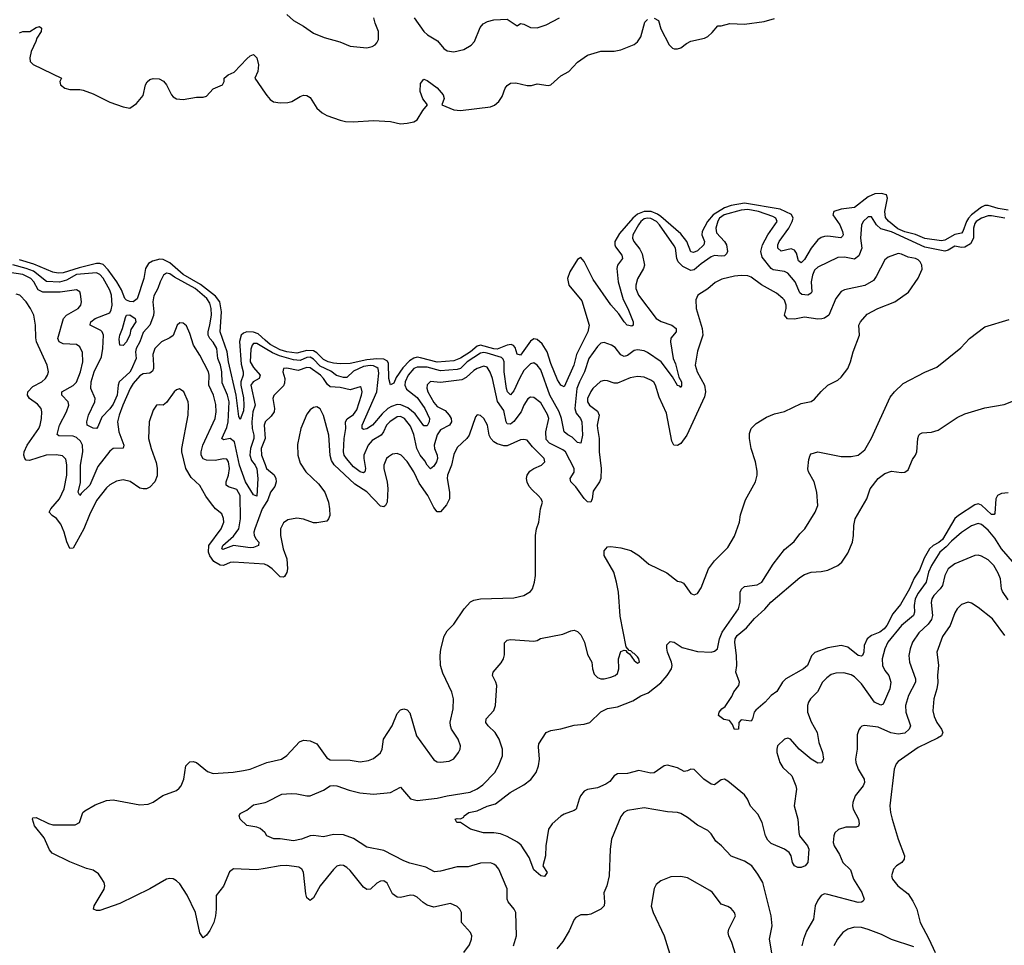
# Model space of a CAD drawing. Header units: inches. Extents: x 2001573 to 2220545, y 644482 to 846830.
# Tile 167 of 256: x 2078531 to 2084426, y 702074 to 707620. Entities that reach past the tile are written whole.
import ezdxf

# ---------------------------------------------------------------- set-up
doc = ezdxf.new("R2010")
doc.units = ezdxf.units.IN
doc.header["$MEASUREMENT"] = 0
doc.layers.add('C0770', color=7, linetype='Continuous')
doc.layers.add('C0780', color=7, linetype='Continuous')

msp = doc.modelspace()

# ---------------------------------------------------------------- linework, layer by layer
at = {"layer": 'C0770', "color": 5}
for points, elevation in [([(2078530, 707541.7), (2078550, 707548.8), (2078591.5, 707548.5), (2078630, 707573.1), (2078650, 707578.4), (2078662, 707570), (2078659.3, 707550), (2078632.7, 707510), (2078628, 707490), (2078600.3, 707430), (2078590.5, 707390.5), (2078592.7, 707370), (2078601.1, 707361.1), (2078611.6, 707351.6), (2078781, 707270), (2078771, 707250), (2078774.8, 707230), (2078801, 707210), (2078830, 707202.4), (2078890, 707201.6), (2078910, 707197.1), (2078970, 707174.9), (2079070, 707124.9), (2079150, 707097.1), (2079190, 707090.6), (2079230, 707117.3), (2079270, 707165.5), (2079284.4, 707230), (2079293.4, 707246.6), (2079310, 707260.9), (2079330, 707267.2), (2079364.9, 707265), (2079391.7, 707251.7), (2079410.3, 707230.3), (2079439.1, 707170), (2079450, 707157.3), (2079470, 707146), (2079510, 707141.3), (2079590, 707156.4), (2079630, 707156.4), (2079650, 707161.6), (2079690, 707204.9), (2079744, 707230), (2079754, 707250), (2079755.3, 707270), (2079779, 707290), (2079814.2, 707305.8), (2079890, 707386), (2079910, 707403.7), (2079930, 707410.5), (2079950, 707390.8), (2079959.6, 707350), (2079956.5, 707310), (2079938, 707270), (2080000, 707179.5)], 320), ([(2080000, 705649.9), (2079950, 705678.9), (2079930, 705679.4), (2079922, 705670), (2079913.9, 705646.1), (2079910.6, 705570), (2079930, 705536.1), (2079970.8, 705490), (2079964.6, 705470), (2079928, 705450), (2079914.7, 705430), (2079941.5, 705310), (2079926.4, 705270), (2079920.1, 705210), (2079921.8, 705170), (2079932.9, 705130), (2079932.3, 705110), (2079913, 705050), (2079907.9, 705010), (2079918.1, 704978.1), (2079940.9, 704950), (2079951, 704929), (2079956.6, 704870), (2079950, 704766), (2079930, 704773.6), (2079881.7, 704850), (2079846.1, 704950), (2079817.4, 705090), (2079790, 705110.3), (2079750, 705103.1), (2079741, 705110), (2079770, 705176.1), (2079779.6, 705210), (2079785.1, 705330), (2079775.2, 705370), (2079743.6, 705443.6), (2079741.9, 705510), (2079732.5, 705550), (2079716.1, 705590), (2079710.6, 705650), (2079690, 705688.6), (2079669.5, 705710), (2079659.9, 705730), (2079658.2, 705750), (2079670, 705792.4), (2079678.5, 705850), (2079677.3, 705890), (2079670, 705922.4), (2079650.7, 705950), (2079581.2, 706010), (2079457.2, 706077.2), (2079430, 706096.9), (2079410, 706100.6), (2079391.4, 706088.6), (2079371.8, 706050), (2079358.6, 706010), (2079334.6, 705965.4), (2079327.3, 705930), (2079333.6, 705870), (2079331.8, 705848.2), (2079309.1, 705790), (2079270, 705745), (2079250.4, 705690), (2079229, 705650), (2079223.8, 705630), (2079228.6, 705590), (2079197.7, 705522.3), (2079190, 705508.4), (2079127, 705450), (2079119.4, 705430), (2079113.8, 705370), (2079090, 705316), (2079071.2, 705288.8), (2079021.9, 705238.2), (2078999, 705181.1), (2078990.3, 705170), (2078970, 705171.6), (2078935.1, 705190), (2078932.4, 705210), (2078943.2, 705250), (2078981.5, 705330), (2078981.7, 705350), (2078957.3, 705410), (2078958.1, 705450), (2078977.3, 705510), (2079019.7, 705600.3), (2079028.4, 705650), (2079032.8, 705730), (2079024.5, 705750), (2079016.8, 705756.8), (2078953.3, 705790), (2078953.3, 705793.3), (2078956.1, 705810), (2078982, 705830), (2079070, 705864.2), (2079078.9, 705881.1), (2079083.6, 705910), (2079081.1, 705970), (2079070, 705998.7), (2079030, 706071.6), (2079010, 706094), (2078990, 706104.1), (2078870, 706092.4), (2078810, 706060.2), (2078770, 706047.5), (2078691.8, 706051.8), (2078613.4, 706113.4), (2078569.9, 706130), (2078490, 706150.2)], 340), ([(2080000, 705700.7), (2079957.7, 705737.7), (2079930, 705747.9), (2079890.1, 705749.9), (2079870, 705742.5), (2079856.9, 705730), (2079847.6, 705692.4), (2079856.6, 705556.6), (2079868.1, 705510), (2079868.1, 705490), (2079855.4, 705450), (2079855.4, 705430), (2079870, 705354.8), (2079872.1, 705310), (2079870, 705276), (2079850, 705223.5), (2079843.1, 705243.1), (2079826.6, 705370), (2079781.4, 705570), (2079773.9, 705630), (2079731, 705750), (2079738, 705870), (2079729.7, 705930), (2079703.8, 705963.8), (2079614.2, 706034.2), (2079510, 706094), (2079430, 706163), (2079390, 706183.3), (2079370, 706185.1), (2079326.3, 706173.7), (2079301.6, 706158.4), (2079283.4, 706130), (2079273.9, 706070), (2079233.6, 705946.4), (2079210.5, 705929.5), (2079190, 705931.9), (2079170, 705939.4), (2079160.4, 705950), (2079140.4, 706000.4), (2079112.2, 706050), (2079061, 706121), (2079030, 706152.1), (2079010, 706159.2), (2078990, 706158.8), (2078886.1, 706133.9), (2078790, 706103.7), (2078761.1, 706101.1), (2078730, 706107.3), (2078614.6, 706154.6), (2078530, 706180.9)], 320), ([(2080000, 704716.6), (2079982.7, 704690), (2079937.7, 704570), (2079933.2, 704550), (2079935.4, 704530), (2079947, 704507), (2079963, 704490), (2079960.2, 704470), (2079930, 704457.1), (2079910, 704455.4), (2079810, 704468.6), (2079746.1, 704446.1), (2079740.4, 704450), (2079747.7, 704470), (2079810, 704525.3), (2079843.1, 704570), (2079853.2, 704630), (2079850.4, 704770), (2079830, 704805.8), (2079780.9, 704820.9), (2079767.5, 704830), (2079766.9, 704850), (2079781.1, 704890), (2079786.7, 704930), (2079779.9, 704970), (2079770, 704986.6), (2079750, 704988.5), (2079701.6, 704978.4), (2079650, 704979.9), (2079628.4, 704988.4), (2079618, 705010), (2079616.7, 705030), (2079626.9, 705070), (2079701.6, 705230), (2079707.3, 705270), (2079705.8, 705314.2), (2079691.5, 705370), (2079663.1, 705430), (2079665.8, 705490), (2079661.7, 705510), (2079610, 705609.7), (2079570.7, 705670), (2079550, 705739.5), (2079530, 705786), (2079510, 705802), (2079490, 705802.9), (2079473.4, 705790), (2079450, 705728), (2079430, 705713.1), (2079379.5, 705690), (2079340.3, 705650), (2079326.9, 705613.1), (2079332.8, 705550), (2079332.2, 705530), (2079325.3, 705514.7), (2079310, 705502.8), (2079270, 705497.4), (2079250, 705485.4), (2079210, 705440.7), (2079192.4, 705410), (2079147.7, 705310), (2079125.9, 705250), (2079117, 705210), (2079125, 705150), (2079153.9, 705070), (2079150, 705052.7), (2079090, 705050.6), (2079070, 705034.6), (2078997.8, 704942.2), (2078950.1, 704830), (2078898, 704782), (2078890, 704768.6), (2078881.1, 704790), (2078893.8, 704846.2), (2078895.3, 704950), (2078908.8, 705030), (2078906.6, 705070), (2078894.5, 705094.5), (2078870, 705117.5), (2078850, 705125), (2078765.8, 705125.8), (2078755.2, 705135.2), (2078768.5, 705190), (2078811.9, 705270), (2078824.9, 705310), (2078820.2, 705330), (2078783.5, 705370), (2078783.1, 705390), (2078850, 705427.8), (2078870, 705447.8), (2078894.8, 705510), (2078908.6, 705570), (2078906.4, 705626.3), (2078890, 705660.4), (2078870, 705674), (2078790, 705678.3), (2078767.8, 705690), (2078758.7, 705710), (2078792.7, 705830), (2078810.4, 705849.6), (2078881.7, 705890), (2078896.1, 705910), (2078900.8, 705930), (2078895.1, 705975.1), (2078889.8, 705989.8), (2078870, 706001.5), (2078772.7, 705987.3), (2078670, 705987.1), (2078641.1, 706001.1), (2078615.2, 706050), (2078597.6, 706070), (2078550, 706094.1), (2078429.7, 706110.3)], 360), ([(2080000, 704355.8), (2079997, 704357), (2079810, 704370.6), (2079790, 704367.7), (2079750, 704349.9), (2079730, 704351.4), (2079693.9, 704373.9), (2079668.3, 704408.3), (2079660.7, 704430), (2079663.7, 704470), (2079737, 704570), (2079752.6, 704610), (2079751.8, 704631.8), (2079740.2, 704660.2), (2079704, 704690), (2079678.4, 704718.4), (2079645.3, 704765.3), (2079610, 704829.6), (2079557.2, 704877.2), (2079526, 704930), (2079502.4, 705030), (2079501.8, 705050), (2079539.8, 705250), (2079542, 705310), (2079539.2, 705330), (2079514, 705390), (2079487.2, 705407.2), (2079470, 705403), (2079455.8, 705390), (2079410, 705326.6), (2079390, 705309.3), (2079370, 705312.7), (2079350, 705309.3), (2079330, 705281.2), (2079304.9, 705210), (2079301.3, 705110), (2079317.4, 705050), (2079347.4, 704967.4), (2079353.6, 704933.6), (2079353.7, 704886.3), (2079339, 704850), (2079310, 704818.9), (2079290, 704809.7), (2079270, 704808.3), (2079250, 704814), (2079192.6, 704852.6), (2079150, 704863.1), (2079110, 704855.8), (2079070, 704832.7), (2079050, 704814.6), (2078990, 704738.2), (2078947.7, 704652.3), (2078914.1, 704570), (2078870, 704489.6), (2078850, 704454.5), (2078830, 704452), (2078812, 704492), (2078797.5, 704550), (2078777.2, 704597.2), (2078751.2, 704631.2), (2078724.4, 704650), (2078707.3, 704670), (2078717.4, 704690), (2078769.2, 704750), (2078796.7, 704810), (2078813.8, 704890), (2078812.7, 704952.7), (2078806.7, 704986.7), (2078787.4, 705007.4), (2078750, 705013.3), (2078689.8, 705009.9), (2078590, 704979.6), (2078570, 704980.3), (2078561.5, 704990), (2078555.8, 705010), (2078557.8, 705030), (2078576.2, 705070), (2078644.3, 705170), (2078654, 705190), (2078662.2, 705230), (2078662.9, 705270), (2078658.4, 705290), (2078637.1, 705317.1), (2078590, 705351.1), (2078577.4, 705370), (2078579, 705390), (2078610, 705421.6), (2078662.6, 705450), (2078685.1, 705470), (2078698, 705490), (2078703.5, 705510), (2078696.1, 705550), (2078631.2, 705690), (2078626.5, 705713.5), (2078625.4, 705790), (2078614.5, 705850), (2078595.6, 705890), (2078570, 705929.6), (2078531.3, 705970), (2078510, 705975.8)], 380), ([(2080000, 705208.2), (2079994.2, 705190), (2079999.8, 705110), (2079977.3, 705050), (2079978.5, 705010), (2080000, 704954)], 360), ([(2080000, 702534.5), (2079950, 702525.6), (2079810, 702533.1), (2079786.4, 702513.6), (2079750, 702429), (2079707.2, 702372.8), (2079707.5, 702290), (2079703.5, 702250), (2079692.9, 702210), (2079670, 702163.6), (2079650, 702134.5), (2079630, 702119.3), (2079610, 702148.7), (2079582.6, 702270), (2079534, 702374), (2079490, 702441.6), (2079470, 702461.2), (2079450, 702472.5), (2079430, 702474.8), (2079410, 702469.8), (2079310, 702411.9), (2079130, 702324.7), (2079010, 702283.5), (2078990, 702282.4), (2078973.2, 702290), (2078977, 702310), (2079036.3, 702410), (2079039.7, 702430), (2079035.6, 702450), (2079019.3, 702479.3), (2079001.8, 702501.8), (2078970, 702523.5), (2078930, 702534.7), (2078830, 702574.3), (2078725.2, 702625.2), (2078710, 702646), (2078677.2, 702717.2), (2078618.9, 702790), (2078607.3, 702830), (2078610, 702838), (2078630, 702839.3), (2078703.4, 702803.4), (2078730, 702796.5), (2078863.7, 702796.3), (2078889.5, 702810.5), (2078909.6, 702870), (2078920.6, 702879.4), (2078983.3, 702916.7), (2079050, 702940.9), (2079090, 702946.5), (2079250, 702914.9), (2079299.6, 702920.4), (2079330, 702932.2), (2079388.7, 702971.3), (2079470, 703001.5), (2079485.2, 703014.8), (2079496.8, 703030), (2079513.2, 703070), (2079525.1, 703150), (2079550, 703172.7), (2079570, 703175.8), (2079590, 703170.3), (2079655.1, 703115.1), (2079690, 703102.5), (2079809.3, 703110.7), (2079870, 703120.9), (2079909.8, 703130.2), (2080000, 703166.2)], 380), ([(2080000, 702748.1), (2079999, 702750), (2079970, 702773.2), (2079950, 702781.2), (2079890, 702792.3), (2079849.8, 702830), (2079845.1, 702850), (2079850, 702864), (2079890, 702884.4), (2079930, 702914.9), (2080000, 702930.4)], 360)]:
    msp.add_lwpolyline(points, dxfattribs=dict(at, elevation=elevation))
at = {"layer": 'C0770', "color": 5, "elevation": 320}
msp.add_lwpolyline([(2079150, 705668), (2079129.7, 705670), (2079125.5, 705705.5), (2079129.8, 705729.7), (2079146.4, 705770), (2079163.5, 705836.5), (2079170, 705848.9), (2079190, 705851.2), (2079222.5, 705830), (2079226.2, 705810), (2079196.6, 705763.4), (2079190, 705732.3), (2079170.9, 705690)], close=True, dxfattribs=at)
at = {"layer": 'C0780', "color": 5}
for points, elevation in [([(2080000, 707179.5), (2080010, 707164.9), (2080030, 707141.3), (2080050, 707128.5), (2080090, 707121.1), (2080137, 707123), (2080159.3, 707130), (2080210, 707159.5), (2080230, 707166.7), (2080250, 707166), (2080270, 707153.4), (2080310.4, 707090), (2080341.4, 707061.4), (2080370, 707046), (2080450, 707017), (2080482, 707010), (2080527.8, 707007.8), (2080650, 707015), (2080750, 707009.3), (2080810, 706996.5), (2080850, 706999.7), (2080891.5, 707008.5), (2080910, 707019.5), (2080944.2, 707075.8), (2080972.7, 707110), (2080944.8, 707144.8), (2080928.9, 707190), (2080930, 707238), (2080950, 707264), (2080970, 707254.9), (2081030, 707211.4), (2081066.9, 707170), (2081072.2, 707147.8), (2081059.1, 707110), (2081130, 707079.7), (2081170, 707075), (2081350, 707097.2), (2081372.8, 707107.2), (2081399.8, 707130), (2081419.7, 707160.3), (2081437.6, 707210), (2081450, 707226), (2081470, 707239.6), (2081502.2, 707242.2), (2081570, 707225.3), (2081594.5, 707225.5), (2081630, 707236.5), (2081694.8, 707225.3), (2081710, 707230.3), (2081770, 707283.1), (2081819.6, 707310), (2081870, 707364.4), (2081930, 707406.4), (2082010, 707430.4), (2082090, 707430.4), (2082130, 707438.4), (2082210, 707470.4), (2082230, 707486.4), (2082250, 707517.6), (2082274.6, 707605.4), (2082290, 707621.8)], 320), ([(2080130.2, 707650.2), (2080170, 707615.8), (2080230, 707582), (2080290, 707538.7), (2080353.9, 707513.9), (2080447.3, 707487.3), (2080510, 707461.3), (2080610, 707450.6), (2080640.7, 707459.3), (2080659, 707470), (2080670, 707481), (2080678.7, 707501.3), (2080678.9, 707550), (2080658.2, 707598.2), (2080651.6, 707630)], 340), ([(2080892.7, 707630), (2080951.2, 707550), (2080971.6, 707530), (2081032.6, 707492.6), (2081070, 707447.4), (2081090, 707433.1), (2081130, 707427.2), (2081190, 707440.3), (2081233.7, 707466.3), (2081254, 707490), (2081287.2, 707572.8), (2081305.5, 707594.5), (2081330.9, 707609.1), (2081370, 707619.2), (2081450, 707623.6), (2081510, 707584), (2081530, 707596.3), (2081550, 707592.4), (2081590, 707572.2), (2081630, 707571.8), (2081683.7, 707590), (2081763.7, 707630)], 340), ([(2082330, 707628.4), (2082355.3, 707615.3), (2082370, 707565.3), (2082420.2, 707470), (2082439.3, 707450), (2082450, 707444.7), (2082470, 707444.4), (2082490, 707452), (2082522.7, 707477.3), (2082550, 707491.7), (2082630, 707509.1), (2082650, 707519.6), (2082677, 707543), (2082710, 707584), (2082730, 707584), (2082782, 707598), (2082870, 707594), (2082988, 707610), (2083050, 707626.7)], 320), ([(2084450, 706478.4), (2084390, 706488.2), (2084330, 706506.7), (2084310, 706506.4), (2084290, 706496.8), (2084230, 706450.4), (2084212, 706430), (2084199.8, 706410), (2084178, 706350), (2084170, 706340.9), (2084130, 706332.7), (2084070, 706299.5), (2084050, 706295.3), (2083950, 706309), (2083893.8, 706333.8), (2083830, 706349), (2083787.6, 706367.6), (2083732.3, 706412.3), (2083715.5, 706435.5), (2083710.6, 706470.6), (2083727.6, 706550), (2083720.7, 706570), (2083690, 706579), (2083650, 706575.8), (2083610, 706558.2), (2083530, 706494.5), (2083450, 706483.7), (2083406, 706470), (2083399.8, 706450), (2083440.3, 706390), (2083456.2, 706350), (2083460.8, 706330), (2083458.1, 706321.9), (2083447, 706313), (2083370, 706322.3), (2083350, 706321.6), (2083330, 706314.6), (2083310, 706299.9), (2083268.6, 706251.4), (2083230, 706183.2), (2083210, 706162.8), (2083194.6, 706174.6), (2083180.9, 706220.9), (2083170, 706239.5), (2083150, 706246), (2083090, 706232.5), (2083070.8, 706250), (2083069.4, 706270), (2083077.8, 706290), (2083135.8, 706370), (2083156.6, 706410), (2083161.5, 706430), (2083151.7, 706451.7), (2083083.8, 706483.8), (2082870, 706521.2), (2082790, 706507.5), (2082750, 706493.5), (2082683.3, 706450), (2082649.8, 706410), (2082616, 706350), (2082615.9, 706330), (2082631.3, 706290), (2082626.4, 706270), (2082590, 706234.9), (2082565.7, 706225.7), (2082548.7, 706228.7), (2082524.2, 706290), (2082490, 706336.3), (2082370, 706440.8), (2082350, 706454.9), (2082311.1, 706470), (2082269.1, 706470.9), (2082230, 706453.9), (2082202.2, 706430), (2082121.5, 706338.5), (2082094.9, 706290), (2082093.6, 706270), (2082098.5, 706258.5), (2082135.4, 706210), (2082140.4, 706190), (2082110.8, 706150), (2082105.3, 706130), (2082114.4, 706050), (2082143.6, 705943.6), (2082171.6, 705890), (2082203, 705810), (2082203.7, 705790), (2082196.2, 705783.8), (2082168.4, 705790), (2082149.9, 705810), (2082118.5, 705858.5), (2082070, 705911.7), (2081963.4, 706063.4), (2081910, 706170.7), (2081890, 706194.3), (2081870, 706182.4), (2081824.5, 706110), (2081811, 706070), (2081819.6, 706030), (2081895.5, 705935.5), (2081939.4, 705790), (2081931.7, 705750), (2081865.3, 705614.7), (2081848.1, 705550), (2081790, 705419.6), (2081770, 705429.7), (2081750, 705461.1), (2081710, 705560.4), (2081688, 705630), (2081658.2, 705678.2), (2081630, 705704.4), (2081610, 705707.3), (2081590, 705693.4), (2081530, 705610.8), (2081510, 705615.1), (2081496.5, 705656.5), (2081487.8, 705667.8), (2081473.7, 705673.7), (2081450, 705669.9), (2081390, 705646.6), (2081370, 705647.2), (2081290, 705669.7), (2081270, 705664.6), (2081229.7, 705630), (2081170, 705592.2), (2081130, 705575.9), (2081030, 705568.5), (2080930, 705594.8), (2080910, 705596.9), (2080890, 705592.1), (2080864.4, 705575.6), (2080825.3, 705534.7), (2080784.1, 705475.9), (2080770, 705443), (2080750, 705431.8), (2080740.7, 705470), (2080739.8, 705559.8), (2080733.5, 705573.5), (2080710, 705586), (2080670, 705588.5), (2080610, 705582.9), (2080510, 705560.8), (2080450, 705557.6), (2080410, 705561.9), (2080377.5, 705570), (2080350, 705583.9), (2080310, 705623), (2080290, 705636), (2080250, 705637.4), (2080190, 705622.4), (2080130.3, 705629.7), (2080090, 705641.2), (2080030, 705674.5), (2080000, 705700.7)], 320), ([(2084429.6, 706430), (2084350, 706444.1), (2084330, 706443.8), (2084290, 706431.1), (2084257.9, 706410), (2084250, 706398.2), (2084241.8, 706370), (2084241.2, 706310), (2084222.7, 706277.3), (2084190, 706257), (2084170, 706255), (2084130, 706263.8), (2084090, 706239.2), (2084070, 706232.6), (2083950, 706257.7), (2083750, 706348.3), (2083687.4, 706367.4), (2083659.9, 706390), (2083630, 706438.7), (2083610, 706438.3), (2083580.3, 706410), (2083570, 706389), (2083565.3, 706310), (2083573.5, 706250), (2083555.3, 706204.7), (2083530, 706185.9), (2083470, 706197), (2083430, 706195.4), (2083310, 706137.7), (2083290, 706118.2), (2083278, 706090), (2083270.1, 706050), (2083274.3, 705990), (2083270, 705981.4), (2083250, 705969.9), (2083213.2, 705973.2), (2083202.4, 705982.4), (2083173.7, 706050), (2083130, 706100.5), (2083110, 706110.5), (2083042.1, 706122.1), (2083029.9, 706129.9), (2082977.1, 706197.1), (2082968.9, 706230), (2082978.1, 706270), (2083009.6, 706330.4), (2083066, 706410), (2083059, 706430), (2083040.9, 706440.9), (2082953.5, 706470), (2082890, 706483.1), (2082850, 706477.9), (2082748.6, 706450), (2082721.5, 706430), (2082710, 706412.9), (2082697.9, 706370), (2082703.5, 706343.5), (2082751.5, 706291.5), (2082761.8, 706270), (2082768.4, 706231.6), (2082762.5, 706217.5), (2082750, 706206), (2082730, 706202.9), (2082690, 706206.1), (2082670, 706198.1), (2082610, 706157.8), (2082570, 706121.6), (2082550, 706117.9), (2082501.9, 706141.9), (2082472.5, 706170), (2082464.9, 706190), (2082457.2, 706250), (2082450, 706265.7), (2082362.2, 706390), (2082342.8, 706410), (2082310, 706428.6), (2082290, 706431.2), (2082270, 706425.8), (2082250, 706410.3), (2082235.5, 706390), (2082202.4, 706330), (2082200.6, 706310), (2082207.3, 706290), (2082244.3, 706244.3), (2082257.1, 706217.1), (2082271.1, 706150), (2082266.4, 706130), (2082230, 706067), (2082220.2, 706030), (2082219.8, 706010), (2082235, 705970), (2082341.3, 705830), (2082371.2, 705811.2), (2082434.6, 705790), (2082461.3, 705770), (2082462, 705750), (2082430, 705712.2), (2082426.5, 705690), (2082443.8, 705590), (2082457.2, 705557.2), (2082478.1, 705478.1), (2082492.5, 705450), (2082494.2, 705425.8), (2082490, 705417), (2082484.1, 705424.1), (2082470, 705428.7), (2082440.1, 705480.1), (2082370.8, 705570), (2082290, 705626), (2082270, 705635.5), (2082230, 705642.3), (2082210, 705638.3), (2082170, 705608.5), (2082150, 705601.9), (2082130, 705611.9), (2082095.1, 705655.1), (2082073.3, 705670), (2082030, 705685.7), (2082010, 705681.4), (2081990, 705661.4), (2081937.7, 705590), (2081912.7, 705510), (2081881.9, 705450), (2081867.2, 705410), (2081854.5, 705290), (2081862.6, 705262.6), (2081887.5, 705230), (2081896.1, 705210), (2081900.1, 705130), (2081890, 705082.9), (2081870, 705087.6), (2081837.7, 705117.7), (2081811.7, 705131.7), (2081790.4, 705150.4), (2081775.4, 705230), (2081760.9, 705270), (2081703.9, 705370), (2081650, 705521.6), (2081630, 705550.6), (2081610, 705563.4), (2081590, 705558.6), (2081550, 705517.8), (2081522.3, 705470), (2081490, 705395.8), (2081470, 705372.1), (2081450.5, 705390.5), (2081445.4, 705410), (2081431, 705510), (2081430.6, 705570), (2081426.2, 705586.2), (2081416.1, 705596.1), (2081330, 705622.4), (2081310, 705626.6), (2081290, 705622.7), (2081210.8, 705570), (2081170.2, 705529.8), (2081150, 705523.6), (2081050, 705516.4), (2080970, 705537.7), (2080910, 705538.3), (2080890, 705529.5), (2080857.1, 705490), (2080838.5, 705450), (2080837.1, 705430), (2080846.2, 705406.2), (2080910, 705356.5), (2080956.2, 705290), (2080984, 705230), (2080982.2, 705210), (2080970, 705186.2), (2080950, 705187.4), (2080898.2, 705258.2), (2080854.5, 705294.5), (2080812.1, 705312.1), (2080790, 705313.6), (2080756.7, 705303.3), (2080735, 705290), (2080701.3, 705258.7), (2080642.3, 705190), (2080610, 705168.8), (2080590, 705165.5), (2080582, 705170), (2080580.5, 705190), (2080668.8, 705390), (2080681.6, 705501.6), (2080676.1, 705530), (2080670, 705536.6), (2080650, 705545.9), (2080630, 705548.1), (2080590, 705541.1), (2080530, 705514.1), (2080490, 705476.2), (2080470, 705476.1), (2080427.3, 705487.3), (2080393.7, 705513.7), (2080330, 705544.6), (2080290, 705585.5), (2080270, 705597.1), (2080250, 705595.3), (2080210, 705578.8), (2080170, 705582.3), (2080085.8, 705605.8), (2080044.2, 705624.2), (2080000, 705649.9)], 340), ([(2080000, 702930.4), (2080010, 702932.7), (2080100.2, 702979.8), (2080156, 702984), (2080190, 702981.6), (2080250, 702968.7), (2080270, 702970.4), (2080350, 703004.4), (2080389.4, 703030), (2080407.9, 703032.1), (2080430, 703029.3), (2080503.5, 703003.6), (2080567.3, 702987.3), (2080650, 702980.1), (2080749.9, 702990.1), (2080810, 703021.6), (2080870, 702951.3), (2080910, 702941.4), (2081030, 702955.1), (2081090, 702969.6), (2081227.9, 702992.1), (2081270, 703011.1), (2081303.6, 703036.4), (2081376.1, 703110), (2081398.2, 703150), (2081421, 703210), (2081421.4, 703250), (2081402.4, 703310), (2081376.8, 703350), (2081336.3, 703390), (2081322.4, 703410), (2081324.2, 703430), (2081370, 703480.5), (2081380.5, 703510), (2081387, 703630), (2081382, 703650), (2081360.9, 703690), (2081365.6, 703710), (2081414.1, 703765.9), (2081428, 703790), (2081433.5, 703813.5), (2081434.2, 703885.8), (2081450, 703902.4), (2081470, 703905.7), (2081610, 703896), (2081630, 703901), (2081648.2, 703911.8), (2081782.7, 703937.3), (2081830, 703958.8), (2081850, 703962.8), (2081870, 703954.8), (2081890, 703934.8), (2081912.4, 703890), (2081930, 703816), (2081956.5, 703770), (2081960.8, 703730), (2081970, 703698), (2081990, 703678.3), (2082010, 703670.3), (2082030, 703670.2), (2082070, 703680.2), (2082095.6, 703690), (2082110, 703702), (2082117.8, 703730), (2082116.4, 703790), (2082130, 703834.8), (2082150, 703842.8), (2082159.8, 703839.8), (2082166, 703830), (2082181.4, 703821.4), (2082210, 703779.5), (2082230, 703764.6), (2082242.7, 703770), (2082238, 703790), (2082230, 703802), (2082210, 703822.9), (2082203.6, 703823.6), (2082190, 703838), (2082180.1, 703840.1), (2082162, 703862), (2082126.7, 704046.7), (2082115.1, 704190), (2082104.2, 704250), (2082087.3, 704310), (2082030, 704409.2), (2082030, 704437.3), (2082050, 704462), (2082070, 704464.4), (2082130, 704456.5), (2082190, 704439.5), (2082238, 704410), (2082298.5, 704358.5), (2082405.4, 704305.4), (2082470, 704255.5), (2082490, 704252.7), (2082504.7, 704244.7), (2082550, 704182.8), (2082570, 704174), (2082590, 704182.8), (2082610, 704216), (2082654, 704330), (2082690, 704377.1), (2082770, 704457.3), (2082810, 704526), (2082840.5, 704610), (2082846.3, 704653.7), (2082876.3, 704743.7), (2082936.9, 704850), (2082946, 704890), (2082945.8, 704914.2), (2082935.8, 704970), (2082909.7, 705050), (2082899.7, 705110), (2082899.7, 705140.3), (2082909.7, 705170), (2082939.8, 705200.2), (2083002.4, 705237.6), (2083050, 705258.9), (2083110, 705272.9), (2083210, 705319.5), (2083270, 705332.4), (2083290, 705346), (2083330, 705393), (2083369.3, 705430), (2083430, 705459.1), (2083450, 705477.3), (2083489.3, 705530), (2083506, 705570), (2083521.2, 705630), (2083559, 705730), (2083554, 705790), (2083564, 705810), (2083604.2, 705855.8), (2083669.6, 705890.4), (2083771.4, 705928.6), (2083851.8, 705988.2), (2083909.5, 706070.5), (2083934.2, 706125.8), (2083932, 706150), (2083922.4, 706170), (2083910, 706181.3), (2083895.1, 706190), (2083850, 706197), (2083810, 706215), (2083790, 706219.1), (2083730, 706198), (2083710, 706180.9), (2083659.7, 706080.3), (2083642.6, 706057.4), (2083590, 706027.8), (2083470, 706002), (2083450, 705991.6), (2083417.1, 705950), (2083375.5, 705850), (2083350, 705831.5), (2083332.7, 705827.3), (2083310, 705825.3), (2083230, 705837.1), (2083170, 705824.7), (2083126.9, 705826.9), (2083110.7, 705850), (2083120.8, 705890), (2083120.8, 705910), (2083110, 705938.5), (2083100.8, 705950), (2083061.8, 705981.8), (2082971.4, 706031.4), (2082910, 706077.8), (2082890, 706084.8), (2082850, 706088), (2082810, 706083.2), (2082735.1, 706064.9), (2082695.6, 706044.4), (2082650, 706008.2), (2082590.5, 705970), (2082578.4, 705941.6), (2082581.7, 705890), (2082617.1, 705770), (2082620.5, 705730), (2082590, 705633.2), (2082575.9, 705550), (2082586.2, 705510), (2082630.2, 705430), (2082636.2, 705390), (2082630, 705360.9), (2082524.5, 705130), (2082490, 705080.5), (2082470, 705068.4), (2082447.3, 705070), (2082434.8, 705094.7), (2082402.5, 705262.5), (2082359, 705359), (2082338.4, 705430), (2082327.2, 705447.2), (2082310, 705460.3), (2082270, 705478.5), (2082230, 705482.9), (2082186.7, 705473.3), (2082110, 705443.1), (2082090, 705443.1), (2082050, 705456.4), (2082030, 705457.6), (2082008.7, 705451.3), (2081963.2, 705410), (2081950, 705392.4), (2081931, 705350), (2081931, 705330), (2081941.8, 705310), (2081990, 705274.6), (2082000.1, 705250), (2081989.1, 705190), (2081989.6, 705170), (2082001.2, 705110), (2081999.9, 705030), (2082012.2, 704930), (2082009.5, 704870), (2082002.1, 704850), (2081964.2, 704795.8), (2081958.9, 704750), (2081950, 704728.6), (2081930, 704732), (2081910, 704751.8), (2081860.9, 704820.9), (2081829.7, 704850), (2081826, 704870), (2081850.4, 704909.6), (2081850.9, 704930), (2081798.1, 705030), (2081783, 705043), (2081703.1, 705083.1), (2081683.8, 705103.8), (2081680.5, 705150), (2081697.9, 705230), (2081690, 705255.3), (2081650, 705323.4), (2081610, 705356.1), (2081590, 705358), (2081572.4, 705347.6), (2081550, 705311.1), (2081532.5, 705270), (2081490, 705213.4), (2081470, 705197.4), (2081450, 705198), (2081442.7, 705210), (2081430, 705279.3), (2081392.2, 705332.2), (2081360.8, 705470), (2081348.2, 705508.2), (2081330, 705537.2), (2081310, 705543.4), (2081270, 705530.9), (2081250, 705518), (2081204.8, 705475.1), (2081177, 705463), (2081050, 705445.4), (2080990, 705451.4), (2080970, 705432), (2080968.5, 705411.5), (2080975.1, 705390), (2081010, 705325.7), (2081030, 705302.9), (2081078, 705278), (2081102.9, 705250), (2081114, 705230), (2081115.2, 705210), (2081103.2, 705190), (2081050, 705162.2), (2081030, 705132.8), (2081013.3, 705070), (2081014.6, 705050), (2081030.1, 705010), (2081031.5, 704990), (2081025.5, 704970), (2081010, 704944.5), (2080990, 704928.4), (2080970, 704951), (2080957.1, 704977.1), (2080928.3, 705010), (2080907.6, 705050), (2080890, 705135.1), (2080870, 705183.7), (2080835.4, 705230), (2080810, 705242.2), (2080790, 705239.9), (2080747, 705210), (2080727.8, 705190), (2080709.7, 705150), (2080695.1, 705130), (2080641.5, 705098.5), (2080617.2, 705070), (2080591.7, 705010), (2080590.9, 704990), (2080600.8, 704930), (2080596.5, 704910), (2080590, 704905.5), (2080570, 704911.2), (2080530, 704941.1), (2080487, 704990), (2080474.1, 705010), (2080469.9, 705030), (2080474, 705110), (2080483.7, 705170), (2080481.2, 705210), (2080491.9, 705228.1), (2080530, 705253.8), (2080550, 705283.2), (2080577.5, 705370), (2080580.3, 705390), (2080575.3, 705415.3), (2080570, 705419.6), (2080510, 705402.7), (2080450, 705416.8), (2080390, 705420.5), (2080373.3, 705433.3), (2080350.6, 705470.6), (2080331.3, 705490), (2080270, 705534.7), (2080250, 705535.1), (2080198.9, 705518.9), (2080130, 705531.2), (2080110.4, 705529.6), (2080106, 705510), (2080118.3, 705470), (2080116.9, 705443.1), (2080110, 705426.8), (2080052.3, 705367.7), (2080045.8, 705350), (2080056.8, 705290), (2080053.8, 705270), (2080035.6, 705244.4), (2080000.6, 705210), (2080000, 705208.2)], 360), ([(2084490, 704357.7), (2084409.7, 704449.7), (2084370, 704513.9), (2084330, 704561.7), (2084290, 704596.2), (2084270, 704602.3), (2084230, 704588.2), (2084170, 704548.2), (2084110, 704495.2), (2084078.8, 704461.2), (2084039.8, 704430), (2083989.7, 704350), (2083972.8, 704310), (2083957.8, 704250), (2083910, 704184.2), (2083892.4, 704150), (2083886, 704110), (2083889.2, 704070), (2083882.1, 704050), (2083810.5, 703989.5), (2083728.7, 703890), (2083710.1, 703850), (2083695.3, 703790), (2083696.6, 703750), (2083710, 703720.2), (2083734, 703690), (2083746.6, 703650), (2083739.8, 703610), (2083701.2, 703518.8), (2083687.5, 703512.5), (2083649.1, 703530), (2083570, 703640.7), (2083530, 703682), (2083510, 703695.2), (2083466.1, 703706.1), (2083416.4, 703703.6), (2083390, 703696.4), (2083362.8, 703677.2), (2083338, 703650), (2083306.7, 703593.3), (2083264.9, 703550), (2083252.8, 703530), (2083247.2, 703510), (2083247.7, 703470), (2083270, 703414), (2083305.8, 703350), (2083315.8, 703290), (2083338.2, 703230), (2083342.8, 703190), (2083332.1, 703167.9), (2083310, 703164.4), (2083269.9, 703189.9), (2083198.4, 703250), (2083146.6, 703310), (2083130, 703315), (2083110, 703308.8), (2083068.6, 703270), (2083063.2, 703250), (2083064.2, 703230), (2083081.3, 703170), (2083100.4, 703140.4), (2083154, 703090), (2083178.2, 703030), (2083181.2, 703010), (2083168.5, 702910), (2083189.1, 702830), (2083195, 702750), (2083199.7, 702730), (2083247.8, 702670), (2083255.6, 702650), (2083249, 702571), (2083234.6, 702550), (2083210, 702539.4), (2083190, 702539.8), (2083169.3, 702549.3), (2083157.4, 702570), (2083149.6, 702610), (2083138.7, 702630), (2083110.5, 702650.5), (2083030, 702684.6), (2083010, 702703.7), (2082997, 702730), (2082976.2, 702810), (2082950, 702860.8), (2082907.2, 702907.2), (2082889.1, 702949.1), (2082870, 702975.8), (2082770, 703058), (2082750, 703069.3), (2082730, 703066), (2082690, 703035.6), (2082670, 703039.7), (2082627.3, 703070), (2082570, 703127.2), (2082550, 703128.6), (2082530, 703118.8), (2082510, 703116.2), (2082470, 703137.5), (2082410, 703152.7), (2082390, 703149.9), (2082330, 703106.9), (2082310, 703106.2), (2082238.4, 703121.6), (2082170, 703104.3), (2082110, 703101.5), (2082090, 703088.8), (2082063.9, 703056.1), (2082041.1, 703038.9), (2081990, 703018), (2081930, 703008.2), (2081910, 702997.4), (2081889.1, 702970), (2081880.2, 702950), (2081863, 702890), (2081850, 702881.3), (2081790, 702859.7), (2081770, 702847.2), (2081717.9, 702802.1), (2081696.5, 702770), (2081680.3, 702670), (2081678.3, 702610), (2081662, 702550), (2081688, 702510), (2081673, 702487), (2081650, 702489.7), (2081610, 702525.6), (2081580.6, 702600.6), (2081533.1, 702673.1), (2081511.5, 702691.5), (2081450, 702725.3), (2081410, 702741), (2081370, 702747.4), (2081307.3, 702747.3), (2081230, 702769.3), (2081170, 702809), (2081148, 702810), (2081138, 702830), (2081150, 702834.8), (2081170, 702831.3), (2081190, 702842), (2081192.7, 702850), (2081219.3, 702870), (2081270, 702879.3), (2081330, 702907.7), (2081378.6, 702921.4), (2081467.6, 702990), (2081550, 703036.5), (2081591.9, 703068.1), (2081623.9, 703110), (2081637.3, 703150), (2081643.7, 703190), (2081636.6, 703263.4), (2081639.1, 703280.9), (2081683.6, 703350), (2081710, 703360.2), (2081770, 703370.2), (2081850, 703392.8), (2081910, 703399.6), (2081943.7, 703410), (2082010, 703472.2), (2082050, 703492.4), (2082110, 703503.8), (2082201.7, 703538.3), (2082250, 703569.3), (2082293, 703587), (2082370, 703647.6), (2082408, 703690), (2082434, 703730), (2082437.5, 703750), (2082433.8, 703770), (2082408.9, 703830), (2082404.9, 703855.1), (2082406, 703874), (2082425.6, 703894.4), (2082450, 703890.3), (2082498, 703858), (2082590, 703833.6), (2082670, 703831.3), (2082690, 703835.8), (2082708.3, 703850), (2082720.9, 703910), (2082737.1, 703950), (2082833.9, 704090), (2082843.6, 704130), (2082844.2, 704190), (2082851.7, 704208.3), (2082870, 704223.8), (2082946, 704234), (2082973.5, 704250), (2083042.6, 704357.4), (2083110, 704444.9), (2083167.1, 704492.9), (2083201.1, 704538.9), (2083231.3, 704570), (2083293, 704670), (2083309.6, 704710), (2083303.5, 704790), (2083288.2, 704850), (2083253.3, 704910), (2083249.8, 704929.8), (2083255.6, 704984.4), (2083262.7, 705010), (2083270, 705018.8), (2083310, 705030.5), (2083450, 705003.1), (2083510, 705003.1), (2083550, 705010.5), (2083590, 705043), (2083630, 705112.4), (2083741.8, 705358.2), (2083767.8, 705390), (2083819.6, 705439.6), (2083950, 705508), (2084022.5, 705537.5), (2084166.2, 705653.8), (2084218, 705710), (2084310, 705780.5), (2084455.5, 705824.5)], 340), ([(2084450, 704784.6), (2084410, 704780.9), (2084385.3, 704770), (2084374.7, 704750), (2084370, 704662), (2084365.5, 704654.5), (2084350, 704655.5), (2084290, 704712.1), (2084270, 704718.4), (2084250, 704713.3), (2084151.4, 704650), (2084129.1, 704630.9), (2084055.4, 704504.6), (2084033.4, 704486.6), (2084000.8, 704470), (2083978.7, 704450), (2083946.5, 704393.5), (2083917.7, 704322.3), (2083886.8, 704273.2), (2083857.9, 704210), (2083803.9, 704116.1), (2083759.2, 704060.8), (2083722.8, 703990), (2083707.5, 703970), (2083680.8, 703950), (2083630.7, 703929.3), (2083604.1, 703910), (2083587.9, 703870), (2083584.7, 703830), (2083576.4, 703810), (2083570, 703806.6), (2083550, 703810.9), (2083490, 703859.4), (2083450, 703869.8), (2083370, 703857), (2083292.1, 703827.9), (2083272, 703808), (2083247.9, 703750), (2083222.9, 703730), (2083117.4, 703670), (2083097.8, 703650), (2083064.8, 703595.2), (2083030, 703571.3), (2082994.3, 703530), (2082938, 703482), (2082927.3, 703470), (2082919.1, 703430), (2082910, 703417.2), (2082850, 703424), (2082836, 703410), (2082834.8, 703370), (2082810, 703366.6), (2082798, 703398), (2082780.2, 703420.2), (2082747.5, 703427.5), (2082714, 703450), (2082719.3, 703470), (2082734.5, 703490), (2082754.6, 703505.4), (2082795.3, 703564.7), (2082806.3, 703593.7), (2082837, 703630), (2082839.6, 703650), (2082819.5, 703710), (2082824.2, 703750), (2082823.5, 703810), (2082811.8, 703888.2), (2082815.3, 703910), (2082826, 703930), (2082883, 703977), (2082930, 704032.4), (2082992.1, 704087.9), (2083028.4, 704130), (2083201.4, 704278.6), (2083230, 704295.9), (2083270, 704309.4), (2083330, 704312.8), (2083370, 704321.8), (2083429.5, 704350), (2083454, 704370), (2083490, 704422.8), (2083518, 704490), (2083524, 704530), (2083525.3, 704590), (2083534, 704630), (2083603.6, 704750), (2083623.6, 704810), (2083669.8, 704870), (2083710, 704901.5), (2083750, 704914.7), (2083810, 704906.9), (2083830, 704908.9), (2083850, 704922.4), (2083876, 704984), (2083895.1, 705010), (2083902.4, 705030), (2083908.7, 705110), (2083914.3, 705130), (2083922.3, 705137.7), (2083934.7, 705145.3), (2083990, 705149.5), (2084030, 705160.8), (2084144, 705236), (2084190, 705257.7), (2084310, 705293.5), (2084424.8, 705315.2), (2084550, 705364.4)], 320), ([(2080000, 703166.2), (2080010, 703170.2), (2080098, 703190), (2080130, 703210.4), (2080206.9, 703293.1), (2080230, 703303.9), (2080270, 703298.5), (2080310, 703281.1), (2080370, 703198), (2080390, 703184.4), (2080510, 703183.6), (2080570, 703173.8), (2080619.3, 703180.7), (2080650, 703192.4), (2080690, 703228), (2080700.4, 703250), (2080709.7, 703310), (2080760.4, 703390), (2080790, 703463), (2080810, 703485.3), (2080830, 703490.3), (2080850, 703484.9), (2080866.9, 703466.9), (2080907, 703330), (2081010, 703184.9), (2081030, 703173), (2081050, 703170.4), (2081102.9, 703177.1), (2081130, 703190.7), (2081158.4, 703230), (2081167.6, 703250), (2081169.7, 703270), (2081156.8, 703310), (2081116.4, 703370), (2081109.8, 703389.8), (2081109, 703411), (2081126.4, 703490), (2081128.5, 703550), (2081118.5, 703590), (2081063.6, 703703.6), (2081050.8, 703750), (2081048.3, 703810), (2081051.9, 703848.1), (2081073.1, 703926.9), (2081090, 703957.3), (2081130, 703997.3), (2081191.1, 704090), (2081230, 704131.7), (2081250, 704142.3), (2081290, 704150.3), (2081490, 704155.3), (2081549, 704170), (2081590, 704194.8), (2081600.9, 704210), (2081614, 704250), (2081619.6, 704290), (2081619.6, 704530), (2081625.6, 704570), (2081638.4, 704610), (2081649.3, 704690), (2081661.2, 704730), (2081653.2, 704750), (2081636, 704770), (2081600.2, 704800.2), (2081582, 704822), (2081569, 704849), (2081565.1, 704870), (2081568.2, 704891.8), (2081584.9, 704915.1), (2081610, 704931.3), (2081655.1, 704950), (2081675.6, 704970), (2081671.2, 704990), (2081600.4, 705060.4), (2081570, 705099.7), (2081550, 705105.4), (2081530, 705102.6), (2081450, 705067.1), (2081430, 705065.7), (2081390, 705078), (2081370, 705091.1), (2081351.4, 705111.4), (2081342.3, 705130), (2081332.1, 705190), (2081310, 705229.5), (2081290, 705249.3), (2081270, 705253.2), (2081259.8, 705240.2), (2081222.6, 705130), (2081207.4, 705110), (2081150, 705056.9), (2081130, 705015.1), (2081116.6, 704950), (2081092.9, 704890), (2081089.5, 704870), (2081105.1, 704790), (2081103.5, 704750), (2081085.9, 704714.1), (2081050, 704672.2), (2081030, 704672.2), (2081010, 704696.4), (2080974.3, 704770), (2080922.5, 704842.5), (2080890, 704911.2), (2080850, 704972.8), (2080815.6, 705010), (2080790, 705020.4), (2080763.4, 705016.6), (2080738.6, 705001.4), (2080727.7, 704990), (2080710.2, 704950), (2080710.3, 704929.7), (2080730.7, 704850.7), (2080734, 704810), (2080730.1, 704730), (2080720.2, 704710), (2080710, 704701.2), (2080690, 704705.5), (2080610, 704791.8), (2080537.9, 704837.9), (2080413.5, 704953.5), (2080398.2, 704978.2), (2080389.1, 705009.1), (2080382.4, 705130), (2080350, 705249), (2080330, 705289.3), (2080310, 705299.5), (2080290, 705297), (2080270, 705282), (2080250, 705256), (2080214.9, 705170), (2080193.8, 705073.8), (2080196, 705010), (2080210, 704962.8), (2080243.1, 704910), (2080319.4, 704839.4), (2080358, 704790), (2080379.6, 704730), (2080386.3, 704690), (2080386.7, 704650), (2080380.5, 704630), (2080370, 704616), (2080310, 704604.7), (2080290, 704605.1), (2080230, 704627.6), (2080190, 704632.9), (2080136.9, 704623.1), (2080110, 704605.1), (2080093.1, 704570), (2080091.4, 704530), (2080108.9, 704450), (2080129.6, 704390), (2080133.8, 704330), (2080130, 704307.6), (2080115.6, 704284.4), (2080110, 704279.2), (2080090, 704281.5), (2080043.1, 704330), (2080015.3, 704350), (2080000, 704355.8)], 380), ([(2080000, 704954), (2080009.2, 704930), (2080053.7, 704893.7), (2080064.3, 704870), (2080065.5, 704850), (2080057.4, 704822.6), (2080031.4, 704788.6), (2080017.1, 704742.9), (2080000, 704716.6)], 360), ([(2084450, 704143.9), (2084414.7, 704194.7), (2084408.6, 704210), (2084402.7, 704270), (2084390, 704303.5), (2084362.4, 704350), (2084330, 704383.9), (2084290, 704405.8), (2084270, 704410.8), (2084250, 704409.8), (2084130, 704359.4), (2084090.1, 704329.9), (2084069.4, 704290), (2084055.6, 704230), (2084042.7, 704210), (2084003.2, 704170), (2083992.2, 704150), (2083987.4, 704127.4), (2083996.6, 704050), (2083990, 704025.5), (2083970, 703999), (2083913.4, 703946.6), (2083876.6, 703890), (2083862.1, 703850), (2083854.8, 703810), (2083857.5, 703770), (2083894.8, 703670), (2083894, 703650), (2083851.5, 703570), (2083835.3, 703510), (2083835.9, 703470), (2083864.7, 703390), (2083857.1, 703370), (2083830, 703345.9), (2083790, 703338.4), (2083747.3, 703347.3), (2083670, 703382), (2083588.8, 703391.2), (2083572.4, 703387.6), (2083562, 703378), (2083554.2, 703365.8), (2083545.8, 703334.2), (2083545.5, 703250), (2083534.4, 703190), (2083536.5, 703170), (2083551.1, 703130), (2083587.3, 703070), (2083589.2, 703050), (2083580.8, 703030), (2083533.8, 702970), (2083518.5, 702930), (2083516.1, 702910), (2083521.3, 702890), (2083552.4, 702830), (2083557.8, 702802.2), (2083552.9, 702787.1), (2083538.2, 702781.8), (2083478, 702782), (2083432.3, 702767.7), (2083411.6, 702748.4), (2083405.3, 702730), (2083402.3, 702690), (2083408, 702670), (2083439.1, 702619.1), (2083458.8, 702570), (2083505.7, 702525.7), (2083522.6, 702470), (2083573, 702390), (2083587.4, 702350), (2083581.1, 702338.9), (2083570, 702332.6), (2083550, 702330.8), (2083370, 702379.2), (2083350, 702381.7), (2083330, 702372.8), (2083310, 702345.4), (2083293.7, 702310), (2083283.8, 702230), (2083242, 702158), (2083222.7, 702110), (2083212.8, 702070)], 360), ([(2084430, 703931.1), (2084355.4, 704030), (2084270, 704098.7), (2084230, 704123.6), (2084210, 704129.6), (2084170, 704115.6), (2084143.1, 704090), (2084130, 704066.6), (2084101.4, 703990), (2084055.2, 703924.8), (2084021.3, 703830), (2084032.9, 703752.9), (2084026.7, 703690), (2084027.9, 703647.9), (2084022, 703610), (2084003.5, 703550), (2083998.8, 703478.8), (2084005.1, 703445.1), (2084022, 703410), (2084050.2, 703370), (2084057.6, 703350), (2084055.5, 703344.5), (2084049.1, 703330), (2084025.6, 703314.4), (2083910, 703259.3), (2083790, 703174.5), (2083778.5, 703161.5), (2083766, 703130), (2083740.7, 702910), (2083744.5, 702870), (2083754.7, 702830), (2083790.3, 702710), (2083828.5, 702610), (2083826.4, 702590), (2083812.7, 702570), (2083780.7, 702550), (2083761.6, 702530), (2083750.4, 702490), (2083755.8, 702470), (2083788.7, 702430), (2083850, 702382.2), (2083878.9, 702338.9), (2083901.3, 702290), (2083922, 702210), (2083973.8, 702113.8), (2084011.3, 702030)], 380), ([(2083036.4, 702016.4), (2083020.4, 702110), (2083035.5, 702190), (2083030.9, 702250), (2082979.4, 702450), (2082950, 702501.3), (2082914.3, 702550), (2082870, 702579.1), (2082790, 702607.6), (2082733.6, 702670), (2082698, 702698), (2082670, 702742.4), (2082650, 702761.7), (2082590, 702794), (2082530, 702840.4), (2082490, 702863), (2082470, 702869.7), (2082410, 702874.7), (2082270, 702896.9), (2082170, 702882), (2082148.4, 702870), (2082130, 702845.2), (2082074.9, 702710), (2082066.7, 702650), (2082059.6, 702490), (2082046.4, 702430), (2082028, 702388), (2082033, 702333), (2082030.5, 702310), (2082010.8, 702290), (2081950, 702261.6), (2081930, 702256.3), (2081890, 702255.8), (2081860, 702240), (2081850, 702229.6), (2081820.1, 702159.9), (2081783.4, 702096.6), (2081746.5, 702053.5)], 360), ([(2081487.3, 702070), (2081505.4, 702130), (2081500.8, 702270), (2081491.3, 702291.3), (2081454.8, 702334.8), (2081449.8, 702350), (2081450, 702412.3), (2081399.1, 702530), (2081382.9, 702550), (2081370, 702560.5), (2081350, 702567.8), (2081290, 702567.1), (2081216.4, 702543.6), (2081150, 702544.5), (2081050, 702517.9), (2081015, 702515), (2080961.8, 702541.8), (2080866.9, 702566.9), (2080830, 702581.1), (2080710, 702642.4), (2080610, 702661.4), (2080530, 702715), (2080470, 702736.5), (2080410, 702737.2), (2080350, 702723.6), (2080290, 702731.6), (2080270, 702729.7), (2080218.8, 702710), (2080170, 702700.3), (2080090, 702711.5), (2080051.9, 702711.9), (2080010, 702729.2), (2080000, 702748.1)], 360), ([(2081189.8, 702030.2), (2081223.9, 702076.1), (2081236.8, 702110), (2081237.2, 702130), (2081229.8, 702150), (2081175.6, 702210), (2081175.6, 702270), (2081165.6, 702290), (2081150, 702307.3), (2081110, 702324.2), (2081010, 702302.7), (2080970, 702315.3), (2080946.3, 702330), (2080910, 702362.9), (2080890, 702372), (2080870, 702374.5), (2080810, 702361.4), (2080790, 702362.4), (2080762.7, 702382.7), (2080730, 702447.3), (2080710, 702461.3), (2080690, 702458.7), (2080670, 702446), (2080630.4, 702410), (2080610, 702408.2), (2080590, 702422), (2080510, 702522), (2080490, 702540.5), (2080470, 702551.3), (2080450, 702554.3), (2080430, 702548), (2080410, 702528.2), (2080330.2, 702430), (2080290, 702359.5), (2080270, 702342), (2080250, 702359.3), (2080243.4, 702383.4), (2080230, 702512.3), (2080219.7, 702530), (2080201.8, 702541.8), (2080130, 702553), (2080089.4, 702550.6), (2080000, 702534.5)], 380), ([(2082827.3, 701990), (2082794.8, 702090), (2082776.4, 702130), (2082772.4, 702150), (2082776.4, 702170), (2082817, 702250), (2082809.6, 702270), (2082790, 702294), (2082770, 702307.3), (2082730, 702320.7), (2082678, 702390), (2082663.2, 702403.2), (2082530, 702478.4), (2082490, 702486.6), (2082430, 702484), (2082370, 702460.9), (2082342.3, 702437.7), (2082330, 702415.3), (2082312.2, 702307.8), (2082322.6, 702270), (2082390.2, 702130), (2082438.5, 701970)], 380), ([(2083884.9, 702064.9), (2083750, 702108.4), (2083690, 702139.8), (2083610, 702169), (2083570, 702179.8), (2083530, 702183.5), (2083490, 702171.1), (2083458.4, 702150), (2083426.5, 702110), (2083405.3, 702070)], 380)]:
    msp.add_lwpolyline(points, dxfattribs=dict(at, elevation=elevation))

doc.saveas('drawing.dxf')
